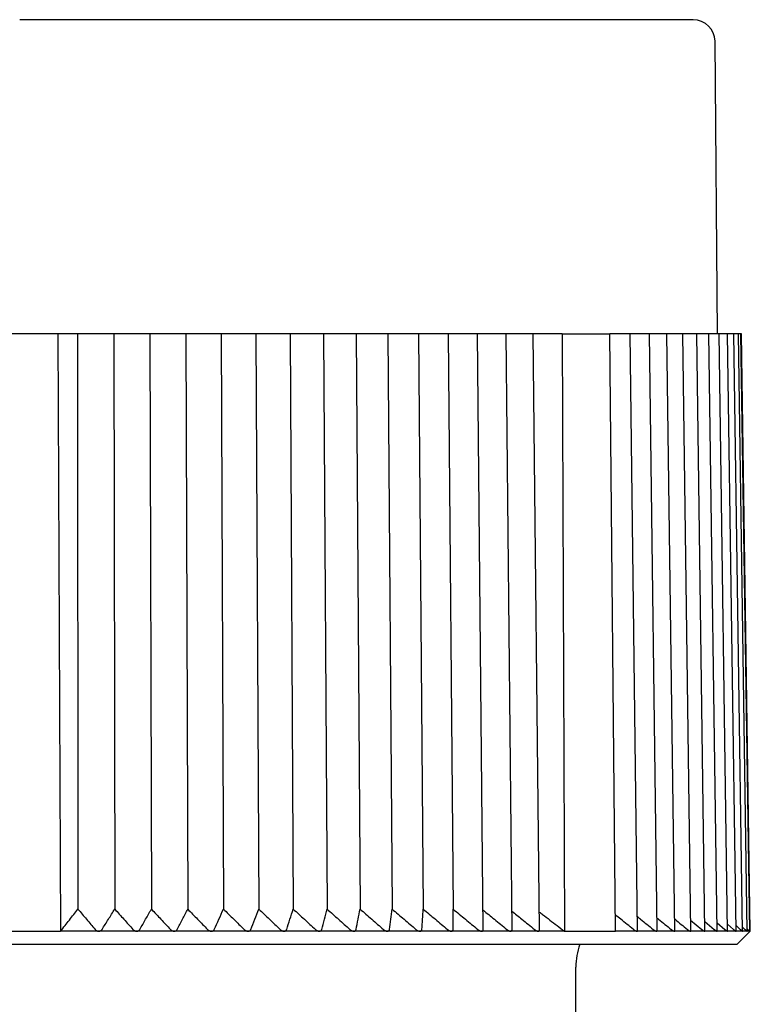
# Model space of a CAD drawing. Header units: millimetres. Extents: x 8 to 306, y 12 to 217.
# Tile 19 of 22: x 162 to 179, y 194 to 217. Entities that reach past the tile are written whole.
import ezdxf

# ---------------------------------------------------------------- set-up
doc = ezdxf.new("R2010")
doc.units = ezdxf.units.MM

msp = doc.modelspace()

# ---------------------------------------------------------------- linework, layer by layer
at = {"color": 7, "linetype": 'Continuous', "lineweight": 30}
for p, q in [((177.879, 209.777), (177.82, 216.482)), ((162.756, 209.777), (161.002, 209.777)), ((162.756, 209.777), (162.818, 196.077)), ((163.205, 209.777), (162.756, 209.777)), ((163.205, 209.777), (163.214, 196.584)), ((163.586, 209.777), (163.205, 209.777)), ((163.746, 209.777), (163.586, 209.777)), ((164.034, 209.777), (163.746, 209.777)), ((164.034, 209.777), (164.059, 196.584)), ((164.443, 209.777), (164.034, 209.777)), ((164.601, 209.777), (164.443, 209.777)), ((164.864, 209.777), (164.601, 209.777)), ((164.864, 209.777), (164.898, 196.584)), ((165.293, 209.777), (164.864, 209.777)), ((165.45, 209.777), (165.293, 209.777)), ((165.685, 209.777), (165.45, 209.777)), ((165.685, 209.777), (165.73, 196.584)), ((166.134, 209.777), (165.685, 209.777)), ((166.289, 209.777), (166.134, 209.777)), ((166.496, 209.777), (166.289, 209.777)), ((166.496, 209.777), (166.55, 196.584)), ((166.963, 209.777), (166.496, 209.777)), ((167.115, 209.777), (166.963, 209.777)), ((167.295, 209.777), (167.115, 209.777)), ((167.295, 209.777), (167.358, 196.584)), ((167.778, 209.777), (167.295, 209.777)), ((167.927, 209.777), (167.778, 209.777)), ((168.078, 209.777), (167.927, 209.777)), ((168.078, 209.777), (168.151, 196.584)), ((168.577, 209.777), (168.078, 209.777)), ((168.723, 209.777), (168.577, 209.777)), ((168.845, 209.777), (168.723, 209.777)), ((168.845, 209.777), (168.926, 196.584)), ((169.357, 209.777), (168.845, 209.777)), ((169.5, 209.777), (169.357, 209.777)), ((169.593, 209.777), (169.5, 209.777)), ((169.593, 209.777), (169.682, 196.584)), ((170.117, 209.777), (169.593, 209.777)), ((170.256, 209.777), (170.117, 209.777)), ((170.319, 209.777), (170.256, 209.777)), ((170.319, 209.777), (170.417, 196.584)), ((170.855, 209.777), (170.319, 209.777)), ((170.989, 209.777), (170.855, 209.777)), ((171.022, 209.777), (170.989, 209.777)), ((171.022, 209.777), (171.129, 196.584)), ((171.567, 209.777), (171.022, 209.777)), ((171.697, 209.777), (171.567, 209.777)), ((171.701, 209.777), (171.697, 209.777)), ((171.701, 209.777), (171.815, 196.584)), ((172.254, 209.777), (171.701, 209.777)), ((172.378, 209.777), (172.254, 209.777)), ((172.505, 196.115), (172.378, 209.777)), ((172.912, 209.777), (172.378, 209.777)), ((173.031, 209.777), (172.912, 209.777)), ((173.166, 196.11), (173.031, 209.777)), ((173.539, 209.777), (173.031, 209.777)), ((173.654, 209.777), (173.539, 209.777)), ((173.796, 196.107), (173.654, 209.777)), ((174.316, 209.777), (173.654, 209.777)), ((174.316, 209.777), (174.368, 196.077)), ((174.316, 209.777), (175.41, 209.777)), ((175.539, 196.077), (175.41, 209.777)), ((175.781, 209.777), (175.41, 209.777)), ((175.874, 209.777), (175.781, 209.777)), ((176.043, 196.093), (175.874, 209.777)), ((176.228, 209.777), (175.874, 209.777)), ((176.316, 209.777), (176.228, 209.777)), ((176.49, 196.09), (176.316, 209.777)), ((176.636, 209.777), (176.316, 209.777)), ((176.718, 209.777), (176.636, 209.777)), ((176.898, 196.088), (176.718, 209.777)), ((177.003, 209.777), (176.718, 209.777)), ((177.08, 209.777), (177.003, 209.777)), ((177.264, 196.086), (177.08, 209.777)), ((177.329, 209.777), (177.08, 209.777)), ((177.401, 209.777), (177.329, 209.777)), ((177.589, 196.084), (177.401, 209.777)), ((177.612, 209.777), (177.401, 209.777)), ((177.679, 209.777), (177.612, 209.777)), ((177.87, 196.082), (177.679, 209.777)), ((177.852, 209.777), (177.679, 209.777)), ((177.914, 209.777), (177.852, 209.777)), ((178.109, 196.08), (177.914, 209.777)), ((178.049, 209.777), (177.914, 209.777)), ((178.106, 209.777), (178.049, 209.777)), ((178.303, 196.079), (178.106, 209.777)), ((178.201, 209.777), (178.106, 209.777)), ((178.253, 209.777), (178.201, 209.777)), ((178.452, 196.078), (178.253, 209.777)), ((178.308, 209.777), (178.253, 209.777)), ((178.356, 209.777), (178.308, 209.777)), ((178.556, 196.078), (178.356, 209.777)), ((178.37, 209.777), (178.356, 209.777)), ((178.414, 209.777), (178.37, 209.777)), ((178.615, 196.077), (178.414, 209.777)), ((178.427, 209.777), (178.414, 209.777)), ((178.628, 196.078), (178.427, 209.777)), ((177.261, 196.331), (177.516, 196.118)), ((177.586, 196.302), (177.803, 196.118)), ((177.868, 196.272), (178.046, 196.118)), ((178.106, 196.24), (178.245, 196.118)), ((178.301, 196.207), (178.399, 196.118)), ((160.939, 196.077), (162.818, 196.077)), ((163.691, 196.077), (162.818, 196.077)), ((164.56, 196.077), (163.693, 196.077)), ((165.422, 196.077), (164.562, 196.077)), ((166.273, 196.077), (165.423, 196.077)), ((167.113, 196.077), (166.275, 196.077)), ((167.939, 196.077), (167.115, 196.077)), ((168.748, 196.077), (167.941, 196.077)), ((169.538, 196.077), (168.75, 196.077)), ((170.307, 196.077), (169.54, 196.077)), ((171.053, 196.077), (170.309, 196.077)), ((171.774, 196.077), (171.055, 196.077)), ((172.468, 196.077), (171.775, 196.077)), ((173.132, 196.077), (172.469, 196.077)), ((173.766, 196.077), (173.134, 196.077)), ((174.368, 196.077), (173.768, 196.077)), ((174.368, 196.077), (175.539, 196.077)), ((176.027, 196.077), (175.539, 196.077)), ((176.027, 196.077), (176.028, 196.077)), ((176.477, 196.077), (176.028, 196.077)), ((176.477, 196.077), (176.478, 196.077)), ((176.887, 196.077), (176.478, 196.077)), ((176.887, 196.077), (176.888, 196.077)), ((177.256, 196.077), (176.888, 196.077)), ((177.256, 196.077), (177.256, 196.077)), ((177.582, 196.077), (177.256, 196.077)), ((177.582, 196.077), (177.583, 196.077)), ((177.866, 196.077), (177.583, 196.077)), ((177.866, 196.077), (177.866, 196.077)), ((178.105, 196.077), (177.866, 196.077)), ((178.301, 196.077), (178.106, 196.077)), ((178.451, 196.077), (178.301, 196.077)), ((178.329, 195.777), (178.629, 196.077)), ((178.451, 196.171), (178.507, 196.118)), ((178.451, 196.077), (178.452, 196.078)), ((178.451, 196.077), (178.451, 196.077)), ((178.555, 196.077), (178.451, 196.077)), ((178.555, 196.133), (178.57, 196.118)), ((178.556, 196.077), (178.556, 196.077)), ((178.615, 196.077), (178.556, 196.077)), ((178.629, 196.077), (178.614, 196.092)), ((178.629, 196.077), (178.615, 196.077)), ((145.429, 195.777), (161.879, 195.777)), ((161.879, 195.777), (178.329, 195.777)), ((174.629, 188.376), (174.629, 195.254))]:
    msp.add_line(p, q, dxfattribs=at)
for centre, radius, start, end in [((177.32, 216.477), 0.5, 0.5, 90), ((176.129, 195.254), 1.5, 159.6025, 180)]:
    msp.add_arc(centre, radius, start, end, dxfattribs=at)
for points, knots in [([(177.32, 216.977), (177.32, 216.977), (177.32, 216.977), (177.316, 216.977), (177.309, 216.977), (177.3, 216.977), (177.289, 216.977), (177.275, 216.977), (177.259, 216.977), (177.24, 216.977), (177.219, 216.977), (177.196, 216.977), (177.17, 216.977), (177.141, 216.977), (177.117, 216.977), (177.099, 216.977), (177.087, 216.977), (177.075, 216.977), (177.062, 216.977), (177.045, 216.977), (177.022, 216.977), (176.988, 216.977), (176.949, 216.977), (176.901, 216.977), (176.851, 216.977), (176.798, 216.977), (176.742, 216.977), (176.684, 216.977), (176.624, 216.977), (176.564, 216.977), (176.503, 216.977), (176.44, 216.977), (176.374, 216.977), (176.307, 216.977), (176.252, 216.977), (176.211, 216.977), (176.185, 216.977), (176.159, 216.977), (176.133, 216.977), (176.106, 216.977), (176.079, 216.977), (176.052, 216.977), (176.006, 216.977), (175.938, 216.977), (175.851, 216.977), (175.764, 216.977), (175.679, 216.977), (175.592, 216.977), (175.502, 216.977), (175.41, 216.977), (175.314, 216.977), (175.216, 216.977), (175.117, 216.977), (175.014, 216.977), (174.91, 216.977), (174.816, 216.977), (174.734, 216.977), (174.665, 216.977), (174.594, 216.977), (174.523, 216.977), (174.45, 216.977), (174.377, 216.977), (174.304, 216.977), (174.215, 216.977), (174.111, 216.977), (173.99, 216.977), (173.868, 216.977), (173.742, 216.977), (173.614, 216.977), (173.483, 216.977), (173.35, 216.977), (173.215, 216.977), (173.078, 216.977), (172.939, 216.977), (172.798, 216.977), (172.655, 216.977), (172.511, 216.977), (172.365, 216.977), (172.217, 216.977), (172.069, 216.977), (171.92, 216.977), (171.77, 216.977), (171.619, 216.977), (171.465, 216.977), (171.309, 216.977), (171.149, 216.977), (170.988, 216.977), (170.826, 216.977), (170.662, 216.977), (170.496, 216.977), (170.35, 216.977), (170.226, 216.977), (170.122, 216.977), (170.018, 216.977), (169.914, 216.977), (169.809, 216.977), (169.704, 216.977), (169.598, 216.977), (169.472, 216.977), (169.325, 216.977), (169.156, 216.977), (168.986, 216.977), (168.814, 216.977), (168.64, 216.977), (168.463, 216.977), (168.285, 216.977), (168.106, 216.977), (167.926, 216.977), (167.745, 216.977), (167.601, 216.977), (167.494, 216.977), (167.425, 216.977), (167.356, 216.977), (167.287, 216.977), (167.218, 216.977), (167.149, 216.977), (167.079, 216.977), (166.985, 216.977), (166.864, 216.977), (166.718, 216.977), (166.555, 216.977), (166.374, 216.977), (166.177, 216.977), (165.978, 216.977), (165.779, 216.977), (165.579, 216.977), (165.378, 216.977), (165.176, 216.977), (165.018, 216.977), (164.902, 216.977), (164.831, 216.977), (164.759, 216.977), (164.689, 216.977), (164.598, 216.977), (164.487, 216.977), (164.333, 216.977), (164.157, 216.977), (163.96, 216.977), (163.763, 216.977), (163.566, 216.977), (163.368, 216.977), (163.17, 216.977), (162.966, 216.977), (162.754, 216.977), (162.536, 216.977), (162.317, 216.977), (162.098, 216.977), (161.952, 216.977), (161.879, 216.977)], [0, 0, 0, 0, 0.0082041, 0.0163996, 0.0245876, 0.0327697, 0.0409471, 0.0489752, 0.0570015, 0.0650271, 0.0730534, 0.0810816, 0.0891131, 0.0971491, 0.1051909, 0.1080232, 0.1108565, 0.1136908, 0.1165283, 0.119537, 0.1254431, 0.1313445, 0.1400462, 0.1487402, 0.1574283, 0.1661121, 0.1747931, 0.1834731, 0.1921537, 0.2001127, 0.2080749, 0.2160413, 0.2240134, 0.2319923, 0.2399792, 0.2428131, 0.2456457, 0.2484771, 0.2513074, 0.2541366, 0.2569648, 0.2597919, 0.2626182, 0.2714953, 0.2803656, 0.2882811, 0.2961938, 0.3041049, 0.3120157, 0.3200888, 0.3281641, 0.336243, 0.3443267, 0.3524165, 0.3605138, 0.3686198, 0.3737878, 0.3789517, 0.3841119, 0.3892686, 0.3944222, 0.399573, 0.4047215, 0.4098678, 0.4179515, 0.4260322, 0.4341112, 0.4421899, 0.4504344, 0.4586812, 0.4669319, 0.4751877, 0.4834501, 0.4917204, 0.5, 0.5082668, 0.5165236, 0.5247718, 0.5330128, 0.5412479, 0.5493316, 0.5574123, 0.5654913, 0.5735699, 0.5818144, 0.5900613, 0.5983119, 0.6065678, 0.6148301, 0.6231004, 0.6313801, 0.6364397, 0.6414954, 0.6465476, 0.6515966, 0.6566426, 0.6616861, 0.6667273, 0.6717665, 0.679682, 0.6875947, 0.6955058, 0.7034166, 0.7114897, 0.719565, 0.7276439, 0.7357276, 0.7438174, 0.7519147, 0.7600207, 0.7630667, 0.7661114, 0.7691547, 0.7721968, 0.7752377, 0.7782775, 0.7813162, 0.784354, 0.7907159, 0.7970745, 0.8034304, 0.8119396, 0.8204467, 0.828953, 0.8374603, 0.8459699, 0.8544836, 0.8630026, 0.8715287, 0.8745319, 0.8775361, 0.8805416, 0.8835462, 0.886383, 0.8919521, 0.8975174, 0.9057243, 0.913925, 0.9221208, 0.9303132, 0.9385034, 0.9466928, 0.9548829, 0.9638943, 0.9729099, 0.9819315, 0.9909609, 1, 1, 1, 1]), ([(162.818, 196.077), (162.851, 196.12), (162.918, 196.206), (163.017, 196.334), (163.116, 196.46), (163.181, 196.543), (163.214, 196.584)], [0, 0, 0, 0, 0.253669, 0.504891, 0.753667, 1, 1, 1, 1]), ([(163.214, 196.584), (163.28, 196.507), (163.411, 196.352), (163.542, 196.196), (163.608, 196.118)], [0, 0, 0, 0, 0.499996, 1, 1, 1, 1]), ([(163.767, 196.118), (163.816, 196.196), (163.913, 196.352), (164.01, 196.507), (164.059, 196.584)], [0, 0, 0, 0, 0.499996, 1, 1, 1, 1]), ([(164.059, 196.584), (164.128, 196.507), (164.267, 196.352), (164.406, 196.196), (164.475, 196.118)], [0, 0, 0, 0, 0.499996, 1, 1, 1, 1]), ([(164.633, 196.118), (164.678, 196.196), (164.766, 196.352), (164.854, 196.507), (164.898, 196.584)], [0, 0, 0, 0, 0.499996, 1, 1, 1, 1]), ([(164.898, 196.584), (164.971, 196.507), (165.117, 196.352), (165.263, 196.196), (165.335, 196.118)], [0, 0, 0, 0, 0.499996, 1, 1, 1, 1]), ([(165.492, 196.118), (165.532, 196.196), (165.611, 196.352), (165.69, 196.507), (165.73, 196.584)], [0, 0, 0, 0, 0.499996, 1, 1, 1, 1]), ([(165.73, 196.584), (165.806, 196.507), (165.958, 196.352), (166.11, 196.196), (166.186, 196.118)], [0, 0, 0, 0, 0.499996, 1, 1, 1, 1]), ([(166.341, 196.118), (166.376, 196.196), (166.445, 196.352), (166.515, 196.507), (166.55, 196.584)], [0, 0, 0, 0, 0.499996, 1, 1, 1, 1]), ([(166.55, 196.584), (166.629, 196.507), (166.788, 196.352), (166.946, 196.196), (167.025, 196.118)], [0, 0, 0, 0, 0.499996, 1, 1, 1, 1]), ([(167.178, 196.118), (167.208, 196.196), (167.268, 196.352), (167.328, 196.507), (167.358, 196.584)], [0, 0, 0, 0, 0.499996, 1, 1, 1, 1]), ([(167.358, 196.584), (167.44, 196.507), (167.605, 196.352), (167.768, 196.196), (167.85, 196.118)], [0, 0, 0, 0, 0.499996, 1, 1, 1, 1]), ([(168, 196.118), (168.025, 196.196), (168.075, 196.352), (168.125, 196.507), (168.151, 196.584)], [0, 0, 0, 0, 0.499996, 1, 1, 1, 1]), ([(168.151, 196.584), (168.235, 196.507), (168.405, 196.352), (168.574, 196.196), (168.659, 196.118)], [0, 0, 0, 0, 0.499996, 1, 1, 1, 1]), ([(168.805, 196.118), (168.825, 196.196), (168.865, 196.352), (168.906, 196.507), (168.926, 196.584)], [0, 0, 0, 0, 0.499996, 1, 1, 1, 1]), ([(168.926, 196.584), (169.013, 196.507), (169.188, 196.352), (169.362, 196.196), (169.449, 196.118)], [0, 0, 0, 0, 0.499996, 1, 1, 1, 1]), ([(169.591, 196.118), (169.607, 196.196), (169.637, 196.352), (169.667, 196.507), (169.682, 196.584)], [0, 0, 0, 0, 0.499996, 1, 1, 1, 1]), ([(169.682, 196.584), (169.772, 196.507), (169.951, 196.352), (170.129, 196.196), (170.218, 196.118)], [0, 0, 0, 0, 0.499996, 1, 1, 1, 1]), ([(170.357, 196.118), (170.367, 196.196), (170.387, 196.352), (170.407, 196.507), (170.417, 196.584)], [0, 0, 0, 0, 0.499996, 1, 1, 1, 1]), ([(170.417, 196.584), (170.509, 196.507), (170.691, 196.352), (170.873, 196.196), (170.964, 196.118)], [0, 0, 0, 0, 0.499996, 1, 1, 1, 1]), ([(171.099, 196.118), (171.104, 196.196), (171.114, 196.352), (171.124, 196.507), (171.129, 196.584)], [0, 0, 0, 0, 0.499996, 1, 1, 1, 1]), ([(171.129, 196.584), (171.222, 196.507), (171.408, 196.352), (171.593, 196.196), (171.686, 196.118)], [0, 0, 0, 0, 0.499996, 1, 1, 1, 1]), ([(171.815, 196.118), (171.815, 196.196), (171.815, 196.352), (171.815, 196.507), (171.815, 196.584)], [0, 0, 0, 0, 0.499996, 1, 1, 1, 1]), ([(171.815, 196.584), (171.909, 196.507), (172.098, 196.352), (172.286, 196.196), (172.38, 196.118)], [0, 0, 0, 0, 0.499996, 1, 1, 1, 1]), ([(172.501, 196.563), (172.587, 196.492), (172.77, 196.345), (172.951, 196.196), (173.046, 196.118)], [0, 0, 0, 0, 0.475265, 1, 1, 1, 1]), ([(173.161, 196.538), (173.239, 196.476), (173.412, 196.337), (173.585, 196.196), (173.681, 196.118)], [0, 0, 0, 0, 0.444428, 1, 1, 1, 1]), ([(173.791, 196.517), (173.817, 196.498), (173.897, 196.437), (174.033, 196.334), (174.2, 196.206), (174.312, 196.12), (174.368, 196.077)], [0, 0, 0, 0, 0.130737, 0.41767, 0.707423, 1, 1, 1, 1]), ([(175.95, 196.118), (175.853, 196.196), (175.716, 196.307), (175.577, 196.417), (175.536, 196.45)], [0, 0, 0, 0, 0.702536, 1, 1, 1, 1]), ([(176.039, 196.411), (176.064, 196.391), (176.185, 196.294), (176.306, 196.196), (176.403, 196.118)], [0, 0, 0, 0, 0.2020954, 1, 1, 1, 1]), ([(176.487, 196.385), (176.5, 196.374), (176.61, 196.285), (176.719, 196.196), (176.815, 196.118)], [0, 0, 0, 0, 0.124458, 1, 1, 1, 1]), ([(176.894, 196.358), (176.897, 196.356), (176.995, 196.276), (177.092, 196.196), (177.187, 196.118)], [0, 0, 0, 0, 0.027164, 1, 1, 1, 1]), ([(163.608, 196.118), (163.611, 196.114), (163.617, 196.108), (163.626, 196.1), (163.635, 196.094), (163.646, 196.088), (163.658, 196.083), (163.671, 196.079), (163.682, 196.078), (163.689, 196.077), (163.692, 196.077)], [0, 0, 0, 0, 0.195025, 0.295038, 0.395027, 0.535745, 0.679934, 0.797618, 0.918522, 1, 1, 1, 1]), ([(163.692, 196.077), (163.696, 196.077), (163.705, 196.078), (163.717, 196.08), (163.729, 196.085), (163.739, 196.09), (163.748, 196.096), (163.755, 196.103), (163.762, 196.11), (163.765, 196.115), (163.767, 196.118)], [0, 0, 0, 0, 0.127549, 0.255171, 0.381922, 0.508787, 0.628812, 0.749289, 0.8695, 1, 1, 1, 1]), ([(164.475, 196.118), (164.479, 196.114), (164.485, 196.108), (164.495, 196.1), (164.503, 196.094), (164.515, 196.088), (164.527, 196.083), (164.54, 196.079), (164.551, 196.078), (164.558, 196.077), (164.561, 196.077)], [0, 0, 0, 0, 0.195025, 0.295038, 0.395027, 0.535745, 0.679934, 0.797618, 0.918522, 1, 1, 1, 1]), ([(164.561, 196.077), (164.565, 196.077), (164.574, 196.078), (164.586, 196.08), (164.597, 196.085), (164.607, 196.09), (164.615, 196.096), (164.622, 196.103), (164.628, 196.11), (164.632, 196.115), (164.633, 196.118)], [0, 0, 0, 0, 0.1275487, 0.2551706, 0.3819219, 0.5087873, 0.6288122, 0.7492893, 0.8695002, 1, 1, 1, 1]), ([(165.335, 196.118), (165.339, 196.114), (165.346, 196.108), (165.356, 196.1), (165.365, 196.094), (165.376, 196.088), (165.389, 196.083), (165.402, 196.079), (165.413, 196.078), (165.42, 196.077), (165.422, 196.077)], [0, 0, 0, 0, 0.195025, 0.295038, 0.395027, 0.535745, 0.679934, 0.797618, 0.918522, 1, 1, 1, 1]), ([(165.422, 196.077), (165.427, 196.077), (165.435, 196.078), (165.447, 196.08), (165.458, 196.085), (165.467, 196.09), (165.475, 196.096), (165.482, 196.103), (165.488, 196.11), (165.491, 196.115), (165.492, 196.118)], [0, 0, 0, 0, 0.127549, 0.255171, 0.381922, 0.508787, 0.628812, 0.749289, 0.8695, 1, 1, 1, 1]), ([(166.186, 196.118), (166.19, 196.114), (166.197, 196.108), (166.207, 196.1), (166.217, 196.094), (166.228, 196.088), (166.241, 196.083), (166.254, 196.079), (166.265, 196.078), (166.272, 196.077), (166.274, 196.077)], [0, 0, 0, 0, 0.195025, 0.295038, 0.395027, 0.535745, 0.679934, 0.797618, 0.918522, 1, 1, 1, 1]), ([(166.274, 196.077), (166.279, 196.077), (166.287, 196.078), (166.299, 196.08), (166.309, 196.085), (166.318, 196.09), (166.326, 196.096), (166.332, 196.103), (166.337, 196.11), (166.34, 196.115), (166.341, 196.118)], [0, 0, 0, 0, 0.127549, 0.255171, 0.381922, 0.508787, 0.628812, 0.749289, 0.8695, 1, 1, 1, 1]), ([(167.025, 196.118), (167.03, 196.114), (167.036, 196.108), (167.047, 196.1), (167.056, 196.094), (167.068, 196.088), (167.081, 196.083), (167.094, 196.079), (167.105, 196.078), (167.112, 196.077), (167.114, 196.077)], [0, 0, 0, 0, 0.195025, 0.295038, 0.395027, 0.535745, 0.679934, 0.797618, 0.918522, 1, 1, 1, 1]), ([(167.114, 196.077), (167.118, 196.077), (167.127, 196.078), (167.138, 196.08), (167.148, 196.085), (167.157, 196.09), (167.164, 196.096), (167.169, 196.103), (167.174, 196.11), (167.176, 196.115), (167.178, 196.118)], [0, 0, 0, 0, 0.127549, 0.255171, 0.381922, 0.508787, 0.628812, 0.749289, 0.8695, 1, 1, 1, 1]), ([(167.85, 196.118), (167.855, 196.114), (167.862, 196.108), (167.872, 196.1), (167.882, 196.094), (167.894, 196.088), (167.907, 196.083), (167.92, 196.079), (167.93, 196.078), (167.937, 196.077), (167.94, 196.077)], [0, 0, 0, 0, 0.195025, 0.295038, 0.395027, 0.535745, 0.679934, 0.797618, 0.918522, 1, 1, 1, 1]), ([(167.94, 196.077), (167.944, 196.077), (167.952, 196.078), (167.963, 196.08), (167.973, 196.085), (167.981, 196.09), (167.987, 196.096), (167.992, 196.103), (167.997, 196.11), (167.999, 196.115), (168, 196.118)], [0, 0, 0, 0, 0.127549, 0.255171, 0.381922, 0.508787, 0.628812, 0.749289, 0.8695, 1, 1, 1, 1]), ([(168.659, 196.118), (168.663, 196.114), (168.671, 196.108), (168.681, 196.1), (168.691, 196.094), (168.703, 196.088), (168.716, 196.083), (168.729, 196.079), (168.74, 196.078), (168.746, 196.077), (168.749, 196.077)], [0, 0, 0, 0, 0.195025, 0.295038, 0.395027, 0.535745, 0.679934, 0.797618, 0.918522, 1, 1, 1, 1]), ([(168.749, 196.077), (168.753, 196.077), (168.761, 196.078), (168.771, 196.08), (168.78, 196.085), (168.788, 196.09), (168.794, 196.096), (168.799, 196.103), (168.803, 196.11), (168.804, 196.115), (168.805, 196.118)], [0, 0, 0, 0, 0.127549, 0.255171, 0.381922, 0.508787, 0.628812, 0.749289, 0.8695, 1, 1, 1, 1]), ([(169.449, 196.118), (169.453, 196.114), (169.461, 196.108), (169.472, 196.1), (169.482, 196.094), (169.494, 196.088), (169.507, 196.083), (169.519, 196.079), (169.53, 196.078), (169.536, 196.077), (169.539, 196.077)], [0, 0, 0, 0, 0.195025, 0.295038, 0.395027, 0.535745, 0.679934, 0.797618, 0.918522, 1, 1, 1, 1]), ([(169.539, 196.077), (169.543, 196.077), (169.55, 196.078), (169.56, 196.08), (169.569, 196.085), (169.576, 196.09), (169.582, 196.096), (169.586, 196.103), (169.59, 196.11), (169.591, 196.115), (169.591, 196.118)], [0, 0, 0, 0, 0.127549, 0.255171, 0.381922, 0.508787, 0.628812, 0.749289, 0.8695, 1, 1, 1, 1]), ([(170.218, 196.118), (170.223, 196.114), (170.23, 196.108), (170.242, 196.1), (170.252, 196.094), (170.263, 196.088), (170.276, 196.083), (170.289, 196.079), (170.299, 196.078), (170.305, 196.077), (170.308, 196.077)], [0, 0, 0, 0, 0.195025, 0.295038, 0.395027, 0.535745, 0.679934, 0.797618, 0.918522, 1, 1, 1, 1]), ([(170.308, 196.077), (170.312, 196.077), (170.319, 196.078), (170.329, 196.08), (170.337, 196.085), (170.344, 196.09), (170.349, 196.096), (170.352, 196.103), (170.355, 196.11), (170.356, 196.115), (170.357, 196.118)], [0, 0, 0, 0, 0.127549, 0.255171, 0.381922, 0.508787, 0.628812, 0.749289, 0.8695, 1, 1, 1, 1]), ([(170.964, 196.118), (170.969, 196.114), (170.977, 196.108), (170.988, 196.1), (170.998, 196.094), (171.01, 196.088), (171.023, 196.083), (171.035, 196.079), (171.045, 196.078), (171.051, 196.077), (171.054, 196.077)], [0, 0, 0, 0, 0.195025, 0.295038, 0.395027, 0.535745, 0.679934, 0.797618, 0.918522, 1, 1, 1, 1]), ([(171.054, 196.077), (171.057, 196.077), (171.065, 196.078), (171.074, 196.08), (171.082, 196.085), (171.088, 196.09), (171.092, 196.096), (171.095, 196.103), (171.098, 196.11), (171.098, 196.115), (171.099, 196.118)], [0, 0, 0, 0, 0.1275487, 0.2551706, 0.3819219, 0.5087873, 0.6288122, 0.7492893, 0.8695002, 1, 1, 1, 1]), ([(171.686, 196.118), (171.691, 196.114), (171.699, 196.108), (171.71, 196.1), (171.72, 196.094), (171.732, 196.088), (171.745, 196.083), (171.757, 196.079), (171.767, 196.078), (171.772, 196.077), (171.775, 196.077)], [0, 0, 0, 0, 0.195025, 0.295038, 0.395027, 0.535745, 0.679934, 0.797618, 0.918522, 1, 1, 1, 1]), ([(171.775, 196.077), (171.778, 196.077), (171.785, 196.078), (171.794, 196.08), (171.801, 196.085), (171.806, 196.089), (171.81, 196.094), (171.813, 196.101), (171.815, 196.109), (171.815, 196.115), (171.815, 196.118)], [0, 0, 0, 0, 0.125386, 0.255199, 0.380459, 0.508828, 0.59743, 0.686728, 0.869499, 1, 1, 1, 1]), ([(172.38, 196.118), (172.385, 196.114), (172.393, 196.108), (172.405, 196.1), (172.415, 196.094), (172.427, 196.088), (172.439, 196.083), (172.451, 196.079), (172.461, 196.078), (172.466, 196.077), (172.468, 196.077)], [0, 0, 0, 0, 0.195025, 0.295038, 0.395027, 0.535745, 0.679934, 0.797618, 0.918522, 1, 1, 1, 1]), ([(172.468, 196.077), (172.472, 196.077), (172.478, 196.078), (172.486, 196.08), (172.493, 196.085), (172.498, 196.089), (172.501, 196.094), (172.503, 196.101), (172.505, 196.107), (172.505, 196.113), (172.505, 196.115)], [0, 0, 0, 0, 0.1328973, 0.2704861, 0.4032494, 0.5393073, 0.6332174, 0.7278636, 0.9215836, 1, 1, 1, 1]), ([(173.046, 196.118), (173.051, 196.114), (173.059, 196.108), (173.071, 196.1), (173.081, 196.094), (173.093, 196.088), (173.105, 196.083), (173.116, 196.079), (173.126, 196.078), (173.131, 196.077), (173.133, 196.077)], [0, 0, 0, 0, 0.195025, 0.295038, 0.395027, 0.535745, 0.679934, 0.797618, 0.918522, 1, 1, 1, 1]), ([(173.133, 196.077), (173.136, 196.077), (173.143, 196.078), (173.15, 196.08), (173.156, 196.085), (173.16, 196.089), (173.163, 196.094), (173.165, 196.101), (173.166, 196.106), (173.166, 196.11), (173.166, 196.11)], [0, 0, 0, 0, 0.142588, 0.29021, 0.432654, 0.578633, 0.679391, 0.780939, 0.988784, 1, 1, 1, 1]), ([(173.681, 196.118), (173.687, 196.114), (173.695, 196.108), (173.706, 196.1), (173.716, 196.094), (173.728, 196.088), (173.74, 196.083), (173.751, 196.079), (173.76, 196.078), (173.765, 196.077), (173.767, 196.077)], [0, 0, 0, 0, 0.195025, 0.295038, 0.395027, 0.535745, 0.679934, 0.797618, 0.918522, 1, 1, 1, 1]), ([(173.767, 196.077), (173.77, 196.077), (173.776, 196.078), (173.783, 196.08), (173.788, 196.085), (173.793, 196.09), (173.795, 196.098), (173.796, 196.104), (173.796, 196.107)], [0, 0, 0, 0, 0.153558, 0.312536, 0.465939, 0.623148, 0.80958, 1, 1, 1, 1]), ([(175.95, 196.118), (175.954, 196.115), (175.961, 196.11), (175.972, 196.102), (175.983, 196.094), (175.995, 196.088), (176.006, 196.083), (176.015, 196.079), (176.022, 196.078), (176.026, 196.077), (176.027, 196.077)], [0, 0, 0, 0, 0.1328508, 0.2659873, 0.3986337, 0.5424524, 0.6861038, 0.8066927, 0.9272025, 1, 1, 1, 1]), ([(176.028, 196.077), (176.031, 196.077), (176.035, 196.078), (176.039, 196.081), (176.042, 196.085), (176.043, 196.089), (176.043, 196.092), (176.043, 196.093)], [0, 0, 0, 0, 0.2278, 0.463882, 0.691428, 0.924665, 1, 1, 1, 1]), ([(176.403, 196.118), (176.406, 196.115), (176.413, 196.11), (176.424, 196.102), (176.435, 196.094), (176.446, 196.088), (176.457, 196.083), (176.466, 196.079), (176.472, 196.078), (176.476, 196.077), (176.477, 196.077)], [0, 0, 0, 0, 0.1328508, 0.2659873, 0.3986337, 0.5424524, 0.6861038, 0.8066927, 0.9272025, 1, 1, 1, 1]), ([(176.478, 196.077), (176.48, 196.077), (176.484, 196.078), (176.488, 196.081), (176.49, 196.085), (176.49, 196.088), (176.49, 196.09)], [0, 0, 0, 0, 0.248639, 0.505971, 0.750108, 1, 1, 1, 1]), ([(176.815, 196.118), (176.819, 196.115), (176.826, 196.11), (176.836, 196.102), (176.847, 196.094), (176.858, 196.088), (176.868, 196.083), (176.876, 196.079), (176.883, 196.078), (176.886, 196.077), (176.887, 196.077)], [0, 0, 0, 0, 0.132851, 0.265987, 0.398634, 0.542452, 0.686104, 0.806693, 0.927202, 1, 1, 1, 1]), ([(176.888, 196.077), (176.89, 196.077), (176.893, 196.078), (176.896, 196.08), (176.897, 196.084), (176.898, 196.086), (176.898, 196.088)], [0, 0, 0, 0, 0.274324, 0.557881, 0.777235, 1, 1, 1, 1]), ([(177.187, 196.118), (177.19, 196.115), (177.197, 196.11), (177.207, 196.102), (177.218, 196.094), (177.228, 196.088), (177.238, 196.083), (177.246, 196.079), (177.252, 196.078), (177.255, 196.077), (177.256, 196.077)], [0, 0, 0, 0, 0.132851, 0.265987, 0.398634, 0.542452, 0.686104, 0.806693, 0.927202, 1, 1, 1, 1]), ([(177.256, 196.077), (177.258, 196.077), (177.261, 196.078), (177.264, 196.081), (177.264, 196.084), (177.264, 196.086)], [0, 0, 0, 0, 0.307035, 0.624035, 1, 1, 1, 1]), ([(177.516, 196.118), (177.52, 196.115), (177.526, 196.11), (177.537, 196.102), (177.547, 196.094), (177.557, 196.088), (177.566, 196.083), (177.574, 196.079), (177.579, 196.078), (177.581, 196.077), (177.582, 196.077)], [0, 0, 0, 0, 0.132851, 0.265987, 0.398634, 0.542452, 0.686104, 0.806693, 0.927202, 1, 1, 1, 1]), ([(177.583, 196.077), (177.584, 196.077), (177.587, 196.078), (177.588, 196.08), (177.589, 196.083), (177.589, 196.084)], [0, 0, 0, 0, 0.349657, 0.710281, 1, 1, 1, 1]), ([(177.803, 196.118), (177.806, 196.115), (177.813, 196.11), (177.823, 196.102), (177.833, 196.094), (177.842, 196.088), (177.851, 196.083), (177.858, 196.079), (177.863, 196.078), (177.865, 196.077), (177.866, 196.077)], [0, 0, 0, 0, 0.132851, 0.265987, 0.398634, 0.542452, 0.686104, 0.806693, 0.927202, 1, 1, 1, 1]), ([(177.866, 196.077), (177.867, 196.077), (177.869, 196.078), (177.87, 196.08), (177.87, 196.081), (177.87, 196.082)], [0, 0, 0, 0, 0.407934, 0.828271, 1, 1, 1, 1]), ([(178.046, 196.118), (178.049, 196.115), (178.056, 196.11), (178.065, 196.102), (178.075, 196.094), (178.084, 196.088), (178.092, 196.083), (178.099, 196.079), (178.103, 196.078), (178.105, 196.077), (178.106, 196.077)], [0, 0, 0, 0, 0.13166, 0.263603, 0.395061, 0.537591, 0.679954, 0.799278, 0.918524, 1, 1, 1, 1]), ([(178.106, 196.077), (178.106, 196.077), (178.108, 196.078), (178.109, 196.079), (178.109, 196.08)], [0, 0, 0, 0, 0.492103, 1, 1, 1, 1]), ([(178.245, 196.118), (178.248, 196.115), (178.254, 196.11), (178.264, 196.102), (178.273, 196.094), (178.281, 196.088), (178.289, 196.083), (178.295, 196.079), (178.299, 196.078), (178.3, 196.077), (178.301, 196.077)], [0, 0, 0, 0, 0.13166, 0.263603, 0.395061, 0.537591, 0.679954, 0.799278, 0.918524, 1, 1, 1, 1]), ([(178.301, 196.077), (178.301, 196.077), (178.302, 196.078), (178.303, 196.079), (178.303, 196.079)], [0, 0, 0, 0, 0.495027, 1, 1, 1, 1]), ([(178.399, 196.118), (178.402, 196.115), (178.408, 196.11), (178.417, 196.102), (178.426, 196.094), (178.434, 196.088), (178.441, 196.083), (178.446, 196.079), (178.449, 196.078), (178.45, 196.077), (178.451, 196.077)], [0, 0, 0, 0, 0.132851, 0.265987, 0.398634, 0.542452, 0.686104, 0.806693, 0.927202, 1, 1, 1, 1]), ([(178.507, 196.118), (178.51, 196.115), (178.516, 196.11), (178.525, 196.102), (178.533, 196.094), (178.541, 196.088), (178.547, 196.083), (178.552, 196.079), (178.554, 196.078), (178.555, 196.077), (178.556, 196.077)], [0, 0, 0, 0, 0.13166, 0.263603, 0.395061, 0.537591, 0.679954, 0.799278, 0.918524, 1, 1, 1, 1]), ([(178.57, 196.118), (178.573, 196.115), (178.579, 196.11), (178.587, 196.102), (178.595, 196.094), (178.602, 196.088), (178.608, 196.083), (178.612, 196.079), (178.614, 196.078), (178.614, 196.077), (178.615, 196.077)], [0, 0, 0, 0, 0.132851, 0.265987, 0.398634, 0.542452, 0.686104, 0.806693, 0.927202, 1, 1, 1, 1]), ([(178.615, 196.077), (178.615, 196.077), (178.615, 196.077), (178.615, 196.077), (178.615, 196.077)], [0, 0, 0, 0, 0.629578, 1, 1, 1, 1])]:
    msp.add_open_spline(points, degree=3, knots=knots, dxfattribs=at)

doc.saveas('drawing.dxf')
